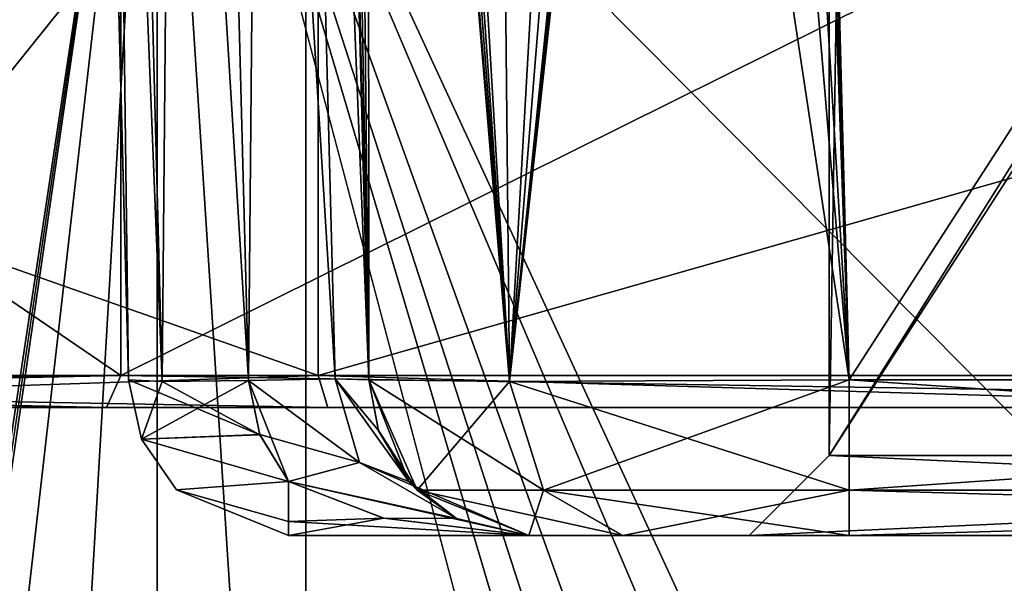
# Model space of a CAD drawing. Header units: millimetres. Extents: x -94 to 254, y 0 to 980.
# Tile 73 of 256: x -8.58 to -2.44, y 848.7 to 852.22. Entities that reach past the tile are written whole.
import ezdxf

# ---------------------------------------------------------------- set-up
doc = ezdxf.new("R2010")
doc.units = ezdxf.units.MM
doc.header["$LTSCALE"] = 65.185185
for name, color, linetype in [('191', 7, 'CONTINUOUS'), ('192', 7, 'CONTINUOUS'), ('5254', 7, 'CONTINUOUS'), ('5255', 7, 'CONTINUOUS'), ('5369', 7, 'CONTINUOUS'), ('5371', 7, 'CONTINUOUS'), ('5372', 7, 'CONTINUOUS'), ('5375', 7, 'CONTINUOUS'), ('5376', 7, 'CONTINUOUS'), ('5377', 7, 'CONTINUOUS'), ('5415', 7, 'CONTINUOUS'), ('5416', 7, 'CONTINUOUS'), ('5417', 7, 'CONTINUOUS'), ('5420', 7, 'CONTINUOUS'), ('5421', 7, 'CONTINUOUS'), ('5422', 7, 'CONTINUOUS'), ('5424', 7, 'CONTINUOUS'), ('5425', 7, 'CONTINUOUS'), ('5427', 7, 'CONTINUOUS'), ('5428', 7, 'CONTINUOUS'), ('5431', 7, 'CONTINUOUS'), ('5432', 7, 'CONTINUOUS'), ('5433', 7, 'CONTINUOUS'), ('5434', 7, 'CONTINUOUS'), ('5633', 7, 'CONTINUOUS'), ('5634', 7, 'CONTINUOUS'), ('5635', 7, 'CONTINUOUS'), ('5636', 7, 'CONTINUOUS'), ('5637', 7, 'CONTINUOUS'), ('5638', 7, 'CONTINUOUS'), ('5639', 7, 'CONTINUOUS'), ('5640', 7, 'CONTINUOUS'), ('5641', 7, 'CONTINUOUS'), ('5642', 7, 'CONTINUOUS'), ('5643', 7, 'CONTINUOUS'), ('5644', 7, 'CONTINUOUS'), ('5645', 7, 'CONTINUOUS'), ('5820', 7, 'CONTINUOUS'), ('5822', 7, 'CONTINUOUS'), ('5823', 7, 'CONTINUOUS'), ('5824', 7, 'CONTINUOUS'), ('5840', 7, 'CONTINUOUS'), ('5841', 7, 'CONTINUOUS'), ('5850', 7, 'CONTINUOUS')]:
    doc.layers.add(name, color=color, linetype=linetype)

msp = doc.modelspace()

# ---------------------------------------------------------------- linework, layer by layer
at = {"layer": '191', "color": 7, "linetype": 'CONTINUOUS', "true_color": 0xe0f2ff}
for points in [[(-14.694, 736, 20.2259), (-7.7258, 736, 23.7762), (-20.2258, 855.675, 14.6941), (-14.694, 736, 20.2259)], [(-7.7258, 736, 23.7762), (-7.7258, 855.675, 23.7763), (-20.2258, 855.675, 14.6941), (-7.7258, 736, 23.7762)], [(-7.7258, 736, 23.7762), (0, 736, 25), (-7.7258, 855.675, 23.7763), (-7.7258, 736, 23.7762)], [(-7.7258, 855.675, 23.7763), (0, 736, 25), (3.8754, 811.7472, 24.6978), (-7.7258, 855.675, 23.7763)], [(7.7258, 855.675, 23.7763), (-7.7258, 855.675, 23.7763), (7.044, 823.7562, 23.9871), (7.7258, 855.675, 23.7763)], [(7.044, 823.7562, 23.9871), (-7.7258, 855.675, 23.7763), (6.3125, 822.6618, 24.1899), (7.044, 823.7562, 23.9871)], [(6.3125, 822.6618, 24.1899), (-7.7258, 855.675, 23.7763), (4.9835, 820.3884, 24.4983), (6.3125, 822.6618, 24.1899)], [(4.9835, 820.3884, 24.4983), (-7.7258, 855.675, 23.7763), (4.2486, 818.6643, 24.6363), (4.9835, 820.3884, 24.4983)], [(4.2486, 818.6643, 24.6363), (-7.7258, 855.675, 23.7763), (3.8754, 816.5, 24.6978), (4.2486, 818.6643, 24.6363)], [(3.8754, 816.5, 24.6978), (-7.7258, 855.675, 23.7763), (3.8754, 811.7472, 24.6978), (3.8754, 816.5, 24.6978)]]:
    msp.add_3dface(points, dxfattribs=at)
at = {"layer": '192', "color": 7, "linetype": 'CONTINUOUS', "true_color": 0xe0f2ff}
for points in [[(-20.2258, 855.675, -14.6941), (-7.7258, 855.675, -23.7763), (-18.1381, 786.5, -17.2049), (-20.2258, 855.675, -14.6941)], [(-18.1381, 786.5, -17.2049), (-7.7258, 855.675, -23.7763), (-17.9945, 786.2372, -17.355), (-18.1381, 786.5, -17.2049)], [(-17.9945, 786.2372, -17.355), (-7.7258, 855.675, -23.7763), (-17.8536, 785.9742, -17.5), (-17.9945, 786.2372, -17.355)], [(-7.7258, 855.675, -23.7763), (-14.694, 736, -20.2259), (-17.8536, 767.0258, -17.5), (-7.7258, 855.675, -23.7763)], [(-17.8536, 785.9742, -17.5), (-7.7258, 855.675, -23.7763), (-17.8536, 767.0258, -17.5), (-17.8536, 785.9742, -17.5)], [(-7.7258, 736, -23.7762), (-14.694, 736, -20.2259), (-7.7258, 855.675, -23.7763), (-7.7258, 736, -23.7762)], [(-7.7258, 736, -23.7762), (-7.7258, 855.675, -23.7763), (7.7258, 855.675, -23.7763), (-7.7258, 736, -23.7762)], [(-7.7258, 736, -23.7762), (7.7258, 855.675, -23.7763), (3.8754, 816.5, -24.6978), (-7.7258, 736, -23.7762)]]:
    msp.add_3dface(points, dxfattribs=at)
at = {"layer": '5254', "color": 7, "linetype": 'CONTINUOUS', "true_color": 0xe0f2ff}
for points in [[(-17.7984, 840.5, 12.9312), (-17.7987, 854.1938, 12.9309), (-6.7986, 854.1938, 20.9232), (-17.7984, 840.5, 12.9312)], [(-6.798, 840.5, 20.9233), (-17.7984, 840.5, 12.9312), (-6.7986, 854.1938, 20.9232), (-6.798, 840.5, 20.9233)], [(-6.798, 840.5, 20.9233), (-6.7986, 854.1938, 20.9232), (6.7986, 854.1938, 20.9232), (-6.798, 840.5, 20.9233)], [(6.798, 840.5, 20.9233), (-6.798, 840.5, 20.9233), (6.7986, 854.1938, 20.9232), (6.798, 840.5, 20.9233)]]:
    msp.add_3dface(points, dxfattribs=at)
at = {"layer": '5255', "color": 7, "linetype": 'CONTINUOUS', "true_color": 0xe0f2ff}
for points in [[(-17.7984, 840.5, -12.9312), (-6.7986, 854.1938, -20.9232), (-17.7987, 854.1938, -12.9309), (-17.7984, 840.5, -12.9312)], [(-17.7984, 840.5, -12.9312), (-6.798, 840.5, -20.9233), (-6.7986, 854.1938, -20.9232), (-17.7984, 840.5, -12.9312)], [(-6.798, 840.5, -20.9233), (6.798, 840.5, -20.9233), (-6.7986, 854.1938, -20.9232), (-6.798, 840.5, -20.9233)], [(6.798, 840.5, -20.9233), (6.7986, 854.1938, -20.9232), (-6.7986, 854.1938, -20.9232), (6.798, 840.5, -20.9233)]]:
    msp.add_3dface(points, dxfattribs=at)
at = {"layer": '5369', "color": 7, "linetype": 'CONTINUOUS', "true_color": 0xe0f2ff}
for points in [[(-6.9058, 849, -2.5258), (-5.4058, 849, -2.5258), (-6.9058, 849, 2.5258), (-6.9058, 849, -2.5258)], [(-6.9058, 849, 2.5258), (-5.4058, 849, -2.5258), (-5.4058, 849, 2.5258), (-6.9058, 849, 2.5258)], [(-5.4058, 849, 2.5258), (-5.4058, 849, -2.5258), (-4.8189, 849, -5.9418), (-5.4058, 849, 2.5258)], [(-4.8189, 849, -5.9418), (-5.4058, 849, -2.5258), (-5.4058, 849, -4.5265), (-4.8189, 849, -5.9418)], [(-5.4058, 849, 4.5265), (-5.4058, 849, 2.5258), (-4.8189, 849, -5.9418), (-5.4058, 849, 4.5265)], [(-4.8218, 849, 5.9389), (-5.4058, 849, 4.5265), (-4.8189, 849, -5.9418), (-4.8218, 849, 5.9389)], [(-3.4065, 849, 6.5258), (-4.8218, 849, 5.9389), (-4.03, 849, 5.5), (-3.4065, 849, 6.5258)], [(-4.8218, 849, 5.9389), (-4.8189, 849, -5.9418), (-4.03, 849, -5.5), (-4.8218, 849, 5.9389)], [(-4.8218, 849, 5.9389), (-4.03, 849, -5.5), (-4.03, 849, 5.5), (-4.8218, 849, 5.9389)], [(-4.8189, 849, -5.9418), (-3.4065, 849, -6.5258), (-4.03, 849, -5.5), (-4.8189, 849, -5.9418)], [(7.27, 849, 5.5), (-3.4065, 849, 6.5258), (-4.03, 849, 5.5), (7.27, 849, 5.5)], [(-3.4065, 849, -6.5258), (6.62, 849, -6.5258), (-4.03, 849, -5.5), (-3.4065, 849, -6.5258)], [(-4.03, 849, -5.5), (6.62, 849, -6.5258), (7.27, 849, -5.5), (-4.03, 849, -5.5)], [(6.62, 849, 6.5258), (-3.4065, 849, 6.5258), (7.27, 849, 5.5), (6.62, 849, 6.5258)]]:
    msp.add_3dface(points, dxfattribs=at)
at = {"layer": '5371', "color": 7, "linetype": 'CONTINUOUS', "true_color": 0xe0f2ff}
for points in [[(-3.8112, 865.4265, -7.9301), (-3.6909, 865.5131, -7.9324), (6.62, 849.9738, -7.5255), (-3.8112, 865.4265, -7.9301)], [(6.62, 849.9738, -7.5255), (-3.6909, 865.5131, -7.9324), (6.62, 865.5131, -7.9324), (6.62, 849.9738, -7.5255)], [(-3.4065, 849.9738, -7.5255), (-3.8112, 865.4265, -7.9301), (6.62, 849.9738, -7.5255), (-3.4065, 849.9738, -7.5255)]]:
    msp.add_3dface(points, dxfattribs=at)
at = {"layer": '5372', "color": 7, "linetype": 'CONTINUOUS', "true_color": 0xe0f2ff}
for points in [[(-3.4065, 849.9738, 7.5255), (6.62, 865.5131, 7.9324), (-3.8112, 865.4265, 7.9301), (-3.4065, 849.9738, 7.5255)], [(6.62, 849.9738, 7.5255), (6.62, 865.5131, 7.9324), (-3.4065, 849.9738, 7.5255), (6.62, 849.9738, 7.5255)]]:
    msp.add_3dface(points, dxfattribs=at)
at = {"layer": '5375', "color": 7, "linetype": 'CONTINUOUS', "true_color": 0xe0f2ff}
for points in [[(-6.8073, 865.3183, -4.8636), (-6.8073, 865.3183, -4.9283), (-6.4055, 849.9738, -4.5265), (-6.8073, 865.3183, -4.8636)], [(-6.6064, 857.6461, -4.6627), (-6.8073, 865.3183, -4.8636), (-6.4055, 849.9738, -4.5265), (-6.6064, 857.6461, -4.6627)], [(-6.4055, 849.9738, -4.4618), (-6.6064, 857.6461, -4.6627), (-6.4055, 849.9738, -4.4942), (-6.4055, 849.9738, -4.4618)], [(-6.4055, 849.9738, -4.4942), (-6.6064, 857.6461, -4.6627), (-6.4055, 849.9738, -4.5265), (-6.4055, 849.9738, -4.4942)]]:
    msp.add_3dface(points, dxfattribs=at)
at = {"layer": '5376', "color": 7, "linetype": 'CONTINUOUS', "true_color": 0xe0f2ff}
for points in [[(-8.3073, 865.3183, -2.9277), (-7.9055, 849.9738, -2.5258), (-8.2296, 862.3505, -2.2213), (-8.3073, 865.3183, -2.9277)], [(-7.9055, 849.9738, 2.5258), (-8.3073, 865.3183, 2.9277), (-8.1624, 859.7839, 2.2213), (-7.9055, 849.9738, 2.5258)], [(-8.2296, 862.3505, -2.2213), (-7.9055, 849.9738, -2.5258), (-8.1624, 859.7839, -2.2213), (-8.2296, 862.3505, -2.2213)], [(-7.9055, 849.9738, -2.5258), (-7.9055, 849.9738, 2.5258), (-8.1624, 859.7839, 2.2213), (-7.9055, 849.9738, -2.5258)], [(-8.1624, 859.7839, -2.2213), (-7.9055, 849.9738, -2.5258), (-8.1378, 858.8449, -1.2823), (-8.1624, 859.7839, -2.2213)], [(-8.1378, 858.8449, 1.2823), (-7.9055, 849.9738, -2.5258), (-8.1624, 859.7839, 2.2213), (-8.1378, 858.8449, 1.2823)], [(-8.1378, 858.8449, -1.2823), (-7.9055, 849.9738, -2.5258), (-8.1288, 858.5012), (-8.1378, 858.8449, -1.2823)], [(-8.1288, 858.5012), (-7.9055, 849.9738, -2.5258), (-8.1378, 858.8449, 1.2823), (-8.1288, 858.5012)]]:
    msp.add_3dface(points, dxfattribs=at)
at = {"layer": '5377', "color": 7, "linetype": 'CONTINUOUS', "true_color": 0xe0f2ff}
for points in [[(-6.8073, 865.3183, 4.9283), (-6.8073, 865.3183, 4.8636), (-6.4055, 849.9738, 4.4618), (-6.8073, 865.3183, 4.9283)], [(-6.4055, 849.9738, 4.5265), (-6.8073, 865.3183, 4.9283), (-6.4055, 849.9738, 4.4942), (-6.4055, 849.9738, 4.5265)], [(-6.4055, 849.9738, 4.4942), (-6.8073, 865.3183, 4.9283), (-6.4055, 849.9738, 4.4618), (-6.4055, 849.9738, 4.4942)]]:
    msp.add_3dface(points, dxfattribs=at)
at = {"layer": '5415', "color": 7, "linetype": 'CONTINUOUS', "true_color": 0xe0f2ff}
for points in [[(-3.53, 865.5, 5), (-3.2795, 865.5, 5), (6.77, 849.5, 5), (-3.53, 865.5, 5)], [(-3.53, 849.5, 5), (-3.53, 865.5, 5), (6.77, 849.5, 5), (-3.53, 849.5, 5)], [(-3.2795, 865.5, 5), (6.5195, 865.5, 5), (6.77, 849.5, 5), (-3.2795, 865.5, 5)]]:
    msp.add_3dface(points, dxfattribs=at)
at = {"layer": '5416', "color": 7, "linetype": 'CONTINUOUS', "true_color": 0xe0f2ff}
for points in [[(-3.53, 865.5, 5), (-3.53, 849.5, 5), (-3.53, 865.5, 4.7495), (-3.53, 865.5, 5)], [(-3.53, 865.5, 4.7495), (-3.53, 849.5, 5), (-3.53, 862.0498, 1.8187), (-3.53, 865.5, 4.7495)], [(-3.53, 849.5, -5), (-3.53, 865.5, -5), (-3.53, 859.9502, -1.8187), (-3.53, 849.5, -5)], [(-3.53, 862.0498, 1.8187), (-3.53, 849.5, 5), (-3.53, 859.9502, 1.8187), (-3.53, 862.0498, 1.8187)], [(-3.53, 849.5, 5), (-3.53, 849.5, -5), (-3.53, 859.9502, -1.8187), (-3.53, 849.5, 5)], [(-3.53, 859.9502, 1.8187), (-3.53, 849.5, 5), (-3.53, 858.9), (-3.53, 859.9502, 1.8187)], [(-3.53, 858.9), (-3.53, 849.5, 5), (-3.53, 859.9502, -1.8187), (-3.53, 858.9)]]:
    msp.add_3dface(points, dxfattribs=at)
at = {"layer": '5417', "color": 7, "linetype": 'CONTINUOUS', "true_color": 0xe0f2ff}
for points in [[(-3.53, 865.5, -5), (-3.53, 849.5, -5), (-3.2795, 865.5, -5), (-3.53, 865.5, -5)], [(-3.2795, 865.5, -5), (-3.53, 849.5, -5), (6.5195, 865.5, -5), (-3.2795, 865.5, -5)], [(6.5195, 865.5, -5), (-3.53, 849.5, -5), (6.77, 865.5, -5), (6.5195, 865.5, -5)], [(6.77, 865.5, -5), (-3.53, 849.5, -5), (6.77, 849.5, -5), (6.77, 865.5, -5)]]:
    msp.add_3dface(points, dxfattribs=at)
at = {"layer": '5420', "color": 7, "linetype": 'CONTINUOUS', "true_color": 0xe0f2ff}
for points in [[(7.27, 849, 5.5), (-4.03, 849, 5.5), (6.77, 849.5, 5), (7.27, 849, 5.5)], [(-4.03, 849, 5.5), (-3.53, 849.5, 5), (6.77, 849.5, 5), (-4.03, 849, 5.5)]]:
    msp.add_3dface(points, dxfattribs=at)
at = {"layer": '5421', "color": 7, "linetype": 'CONTINUOUS', "true_color": 0xe0f2ff}
for points in [[(-4.03, 849, 5.5), (-4.03, 849, -5.5), (-3.53, 849.5, 5), (-4.03, 849, 5.5)], [(-3.53, 849.5, 5), (-4.03, 849, -5.5), (-3.53, 849.5, -5), (-3.53, 849.5, 5)]]:
    msp.add_3dface(points, dxfattribs=at)
at = {"layer": '5422', "color": 7, "linetype": 'CONTINUOUS', "true_color": 0xe0f2ff}
for points in [[(-4.03, 849, -5.5), (7.27, 849, -5.5), (-3.53, 849.5, -5), (-4.03, 849, -5.5)], [(-3.53, 849.5, -5), (7.27, 849, -5.5), (6.77, 849.5, -5), (-3.53, 849.5, -5)]]:
    msp.add_3dface(points, dxfattribs=at)
at = {"layer": '5424', "color": 7, "linetype": 'CONTINUOUS', "true_color": 0xe0f2ff}
for points in [[(-3.8112, 865.4265, -7.9301), (-3.4065, 849.9738, -7.5255), (-5.5263, 849.963, -6.6476), (-3.8112, 865.4265, -7.9301)], [(-3.8112, 865.4265, -7.9301), (-5.5263, 849.963, -6.6476), (-3.8808, 865.3674, -7.9278), (-3.8112, 865.4265, -7.9301)], [(-6.4055, 849.9738, -4.5265), (-6.8073, 865.3183, -4.9283), (-6.7757, 865.3208, -5.3629), (-6.4055, 849.9738, -4.5265)], [(-6.6822, 865.3228, -5.7864), (-6.4055, 849.9738, -4.5265), (-6.7757, 865.3208, -5.3629), (-6.6822, 865.3228, -5.7864)], [(-6.5642, 865.09, -6.0914), (-6.4055, 849.9738, -4.5265), (-6.6822, 865.3228, -5.7864), (-6.5642, 865.09, -6.0914)], [(-3.8808, 865.3674, -7.9278), (-5.5263, 849.963, -6.6476), (-3.9507, 865.3066, -7.9236), (-3.8808, 865.3674, -7.9278)], [(-3.9507, 865.3066, -7.9236), (-5.5263, 849.963, -6.6476), (-4.3101, 865.0873, -7.878), (-3.9507, 865.3066, -7.9236)], [(-6.4126, 865.0178, -6.394), (-6.4055, 849.9738, -4.5265), (-6.5642, 865.09, -6.0914), (-6.4126, 865.0178, -6.394)], [(-4.3101, 865.0873, -7.878), (-5.5263, 849.963, -6.6476), (-4.6737, 865.0163, -7.7895), (-4.3101, 865.0873, -7.878)], [(-5.5263, 849.963, -6.6476), (-6.4126, 865.0178, -6.394), (-5.6778, 865.0184, -7.2594), (-5.5263, 849.963, -6.6476)], [(-6.4055, 849.9738, -4.5265), (-6.4126, 865.0178, -6.394), (-5.5263, 849.963, -6.6476), (-6.4055, 849.9738, -4.5265)], [(-4.6737, 865.0163, -7.7895), (-5.5263, 849.963, -6.6476), (-5.6778, 865.0184, -7.2594), (-4.6737, 865.0163, -7.7895)]]:
    msp.add_3dface(points, dxfattribs=at)
at = {"layer": '5425', "color": 7, "linetype": 'CONTINUOUS', "true_color": 0xe0f2ff}
for points in [[(-3.4065, 849.9738, 7.5255), (-3.8112, 865.4265, 7.9301), (-3.8808, 865.3674, 7.9278), (-3.4065, 849.9738, 7.5255)], [(-6.7757, 865.3208, 5.3629), (-6.8073, 865.3183, 4.9283), (-5.5276, 849.963, 6.6463), (-6.7757, 865.3208, 5.3629)], [(-6.8073, 865.3183, 4.9283), (-6.4055, 849.9738, 4.5265), (-5.5276, 849.963, 6.6463), (-6.8073, 865.3183, 4.9283)], [(-6.6822, 865.3228, 5.7864), (-6.7757, 865.3208, 5.3629), (-5.5276, 849.963, 6.6463), (-6.6822, 865.3228, 5.7864)], [(-6.5642, 865.09, 6.0914), (-6.6822, 865.3228, 5.7864), (-5.5276, 849.963, 6.6463), (-6.5642, 865.09, 6.0914)], [(-3.9507, 865.3066, 7.9236), (-3.4065, 849.9738, 7.5255), (-3.8808, 865.3674, 7.9278), (-3.9507, 865.3066, 7.9236)], [(-4.3101, 865.0872, 7.878), (-3.4065, 849.9738, 7.5255), (-3.9507, 865.3066, 7.9236), (-4.3101, 865.0872, 7.878)], [(-6.4126, 865.0178, 6.394), (-6.5642, 865.09, 6.0914), (-5.5276, 849.963, 6.6463), (-6.4126, 865.0178, 6.394)], [(-4.6737, 865.0163, 7.7895), (-3.4065, 849.9738, 7.5255), (-4.3101, 865.0872, 7.878), (-4.6737, 865.0163, 7.7895)], [(-5.6778, 865.0184, 7.2594), (-6.4126, 865.0178, 6.394), (-5.5276, 849.963, 6.6463), (-5.6778, 865.0184, 7.2594)], [(-5.6778, 865.0184, 7.2594), (-3.4065, 849.9738, 7.5255), (-4.6737, 865.0163, 7.7895), (-5.6778, 865.0184, 7.2594)], [(-3.4065, 849.9738, 7.5255), (-5.6778, 865.0184, 7.2594), (-5.5276, 849.963, 6.6463), (-3.4065, 849.9738, 7.5255)]]:
    msp.add_3dface(points, dxfattribs=at)
at = {"layer": '5427', "color": 7, "linetype": 'CONTINUOUS', "true_color": 0xe0f2ff}
for points in [[(-3.4065, 849.9738, -7.5255), (6.62, 849.9738, -7.5255), (6.62, 849.2837, -7.2236), (-3.4065, 849.9738, -7.5255)], [(-3.4065, 849.9738, -7.5255), (6.62, 849.2837, -7.2236), (-3.4065, 849.2837, -7.2236), (-3.4065, 849.9738, -7.5255)], [(6.62, 849, -6.5258), (-3.4065, 849, -6.5258), (-3.4065, 849.2837, -7.2236), (6.62, 849, -6.5258)], [(6.62, 849.2837, -7.2236), (6.62, 849, -6.5258), (-3.4065, 849.2837, -7.2236), (6.62, 849.2837, -7.2236)]]:
    msp.add_3dface(points, dxfattribs=at)
at = {"layer": '5428', "color": 7, "linetype": 'CONTINUOUS', "true_color": 0xe0f2ff}
for points in [[(6.62, 849.9738, 7.5255), (-3.4065, 849.9738, 7.5255), (-3.4065, 849.2837, 7.2236), (6.62, 849.9738, 7.5255)], [(6.62, 849.9738, 7.5255), (-3.4065, 849.2837, 7.2236), (6.62, 849.2837, 7.2236), (6.62, 849.9738, 7.5255)], [(-3.4065, 849, 6.5258), (6.62, 849, 6.5258), (6.62, 849.2837, 7.2236), (-3.4065, 849, 6.5258)], [(-3.4065, 849.2837, 7.2236), (-3.4065, 849, 6.5258), (6.62, 849.2837, 7.2236), (-3.4065, 849.2837, 7.2236)]]:
    msp.add_3dface(points, dxfattribs=at)
at = {"layer": '5431', "color": 7, "linetype": 'CONTINUOUS', "true_color": 0xe0f2ff}
for points in [[(-6.4055, 849.9738, -4.5265), (-5.5263, 849.963, -6.6476), (-6.1036, 849.2837, -4.5265), (-6.4055, 849.9738, -4.5265)], [(-5.5263, 849.963, -6.6476), (-5.3141, 849.2837, -6.4334), (-6.1036, 849.2837, -4.5265), (-5.5263, 849.963, -6.6476)], [(-5.5263, 849.963, -6.6476), (-3.4065, 849.9738, -7.5255), (-5.3141, 849.2837, -6.4334), (-5.5263, 849.963, -6.6476)], [(-3.4065, 849.9738, -7.5255), (-3.4065, 849.2837, -7.2236), (-5.3141, 849.2837, -6.4334), (-3.4065, 849.9738, -7.5255)], [(-5.3141, 849.2837, -6.4334), (-5.4058, 849, -4.5265), (-6.1036, 849.2837, -4.5265), (-5.3141, 849.2837, -6.4334)], [(-4.8189, 849, -5.9418), (-5.4058, 849, -4.5265), (-5.3141, 849.2837, -6.4334), (-4.8189, 849, -5.9418)], [(-3.4065, 849.2837, -7.2236), (-4.8189, 849, -5.9418), (-5.3141, 849.2837, -6.4334), (-3.4065, 849.2837, -7.2236)], [(-3.4065, 849, -6.5258), (-4.8189, 849, -5.9418), (-3.4065, 849.2837, -7.2236), (-3.4065, 849, -6.5258)]]:
    msp.add_3dface(points, dxfattribs=at)
at = {"layer": '5432', "color": 7, "linetype": 'CONTINUOUS', "true_color": 0xe0f2ff}
for points in [[(-6.4055, 849.9738, -4.4618), (-6.4055, 849.9738, -4.4942), (-6.1036, 849.2837, -4.5265), (-6.4055, 849.9738, -4.4618)], [(-6.4055, 849.9738, -4.4618), (-6.1036, 849.2837, -4.5265), (-6.3443, 849.6546, -4.3645), (-6.4055, 849.9738, -4.4618)], [(-6.4055, 849.9738, -4.4942), (-6.4055, 849.9738, -4.5265), (-6.1036, 849.2837, -4.5265), (-6.4055, 849.9738, -4.4942)], [(-6.3443, 849.6546, -4.3645), (-6.1036, 849.2837, -4.5265), (-6.1558, 849.3386, -4.0258), (-6.3443, 849.6546, -4.3645)], [(-6.1558, 849.3386, -4.0258), (-6.1036, 849.2837, -4.5265), (-5.8569, 849.1075, -3.428), (-6.1558, 849.3386, -4.0258)], [(-6.1036, 849.2837, -4.5265), (-5.4058, 849, -4.5265), (-5.8569, 849.1075, -3.428), (-6.1036, 849.2837, -4.5265)], [(-5.4058, 849, -4.5265), (-5.4058, 849, -2.5258), (-5.8569, 849.1075, -3.428), (-5.4058, 849, -4.5265)]]:
    msp.add_3dface(points, dxfattribs=at)
at = {"layer": '5433', "color": 7, "linetype": 'CONTINUOUS', "true_color": 0xe0f2ff}
for points in [[(-6.4055, 849.9738, 4.5265), (-6.4055, 849.9738, 4.4942), (-6.3448, 849.6561, 4.3654), (-6.4055, 849.9738, 4.5265)], [(-6.4055, 849.9738, 4.5265), (-6.3448, 849.6561, 4.3654), (-6.1036, 849.2837, 4.5265), (-6.4055, 849.9738, 4.5265)], [(-6.4055, 849.9738, 4.4942), (-6.4055, 849.9738, 4.4618), (-6.3448, 849.6561, 4.3654), (-6.4055, 849.9738, 4.4942)], [(-6.3448, 849.6561, 4.3654), (-6.1558, 849.3386, 4.0258), (-6.1036, 849.2837, 4.5265), (-6.3448, 849.6561, 4.3654)], [(-6.1036, 849.2837, 4.5265), (-6.1558, 849.3386, 4.0258), (-5.8572, 849.1077, 3.4287), (-6.1036, 849.2837, 4.5265)], [(-5.4058, 849, 2.5258), (-5.4058, 849, 4.5265), (-6.1036, 849.2837, 4.5265), (-5.4058, 849, 2.5258)], [(-5.4058, 849, 2.5258), (-6.1036, 849.2837, 4.5265), (-5.8572, 849.1077, 3.4287), (-5.4058, 849, 2.5258)]]:
    msp.add_3dface(points, dxfattribs=at)
at = {"layer": '5434', "color": 7, "linetype": 'CONTINUOUS', "true_color": 0xe0f2ff}
for points in [[(-5.5276, 849.963, 6.6463), (-6.4055, 849.9738, 4.5265), (-5.3134, 849.2837, 6.4341), (-5.5276, 849.963, 6.6463)], [(-6.4055, 849.9738, 4.5265), (-6.1036, 849.2837, 4.5265), (-5.3134, 849.2837, 6.4341), (-6.4055, 849.9738, 4.5265)], [(-3.4065, 849.9738, 7.5255), (-5.5276, 849.963, 6.6463), (-3.4065, 849.2837, 7.2236), (-3.4065, 849.9738, 7.5255)], [(-3.4065, 849.2837, 7.2236), (-5.5276, 849.963, 6.6463), (-5.3134, 849.2837, 6.4341), (-3.4065, 849.2837, 7.2236)], [(-5.4058, 849, 4.5265), (-4.8218, 849, 5.9389), (-6.1036, 849.2837, 4.5265), (-5.4058, 849, 4.5265)], [(-6.1036, 849.2837, 4.5265), (-4.8218, 849, 5.9389), (-5.3134, 849.2837, 6.4341), (-6.1036, 849.2837, 4.5265)], [(-4.8218, 849, 5.9389), (-3.4065, 849, 6.5258), (-5.3134, 849.2837, 6.4341), (-4.8218, 849, 5.9389)], [(-3.4065, 849, 6.5258), (-3.4065, 849.2837, 7.2236), (-5.3134, 849.2837, 6.4341), (-3.4065, 849, 6.5258)]]:
    msp.add_3dface(points, dxfattribs=at)
at = {"layer": '5633', "color": 7, "linetype": 'CONTINUOUS', "true_color": 0xe0f2ff}
for points in [[(-6.3121, 849.1086, 2.979), (-6.9058, 849.3386, 3.2758), (-6.9058, 849.0886, 2.9374), (-6.3121, 849.1086, 2.979)], [(-6.9058, 849, 2.5258), (-5.4058, 849, 2.5258), (-6.3121, 849.1086, 2.979), (-6.9058, 849, 2.5258)], [(-6.9058, 849, 2.5258), (-6.3121, 849.1086, 2.979), (-6.9058, 849.0886, 2.9374), (-6.9058, 849, 2.5258)]]:
    msp.add_3dface(points, dxfattribs=at)
at = {"layer": '5634', "color": 7, "linetype": 'CONTINUOUS', "true_color": 0xe0f2ff}
for points in [[(-8.3073, 865.3183, 2.9277), (-7.6958, 849.9633, 3.1379), (-8.0979, 865.3257, 3.5404), (-8.3073, 865.3183, 2.9277)], [(-8.3073, 865.3183, 2.9277), (-7.9055, 849.9738, 2.5258), (-7.6958, 849.9633, 3.1379), (-8.3073, 865.3183, 2.9277)], [(-7.1554, 849.9681, 3.4937), (-7.5574, 865.3223, 3.8958), (-8.0979, 865.3257, 3.5404), (-7.1554, 849.9681, 3.4937)], [(-7.6958, 849.9633, 3.1379), (-7.1554, 849.9681, 3.4937), (-8.0979, 865.3257, 3.5404), (-7.6958, 849.9633, 3.1379)]]:
    msp.add_3dface(points, dxfattribs=at)
at = {"layer": '5635', "color": 7, "linetype": 'CONTINUOUS', "true_color": 0xe0f2ff}
for points in [[(-7.9055, 849.9738, -2.5258), (-8.3073, 865.3183, -2.9277), (-8.0981, 865.3257, -3.5401), (-7.9055, 849.9738, -2.5258)], [(-7.9055, 849.9738, -2.5258), (-8.0981, 865.3257, -3.5401), (-7.6958, 849.9633, -3.1379), (-7.9055, 849.9738, -2.5258)], [(-8.0981, 865.3257, -3.5401), (-7.5574, 865.3223, -3.8958), (-7.6958, 849.9633, -3.1379), (-8.0981, 865.3257, -3.5401)], [(-7.5574, 865.3223, -3.8958), (-7.1554, 849.9681, -3.4937), (-7.6958, 849.9633, -3.1379), (-7.5574, 865.3223, -3.8958)]]:
    msp.add_3dface(points, dxfattribs=at)
at = {"layer": '5636', "color": 7, "linetype": 'CONTINUOUS', "true_color": 0xe0f2ff}
for points in [[(-6.9058, 849.3386, -3.2758), (-6.3123, 849.1086, -2.9791), (-6.9058, 849.0886, -2.9374), (-6.9058, 849.3386, -3.2758)], [(-6.3123, 849.1086, -2.9791), (-5.4058, 849, -2.5258), (-6.9058, 849.0886, -2.9374), (-6.3123, 849.1086, -2.9791)], [(-5.4058, 849, -2.5258), (-6.9058, 849, -2.5258), (-6.9058, 849.0886, -2.9374), (-5.4058, 849, -2.5258)]]:
    msp.add_3dface(points, dxfattribs=at)
at = {"layer": '5637', "color": 7, "linetype": 'CONTINUOUS', "true_color": 0xe0f2ff}
for points in [[(-7.9055, 849.9738, 2.5258), (-7.9055, 849.9738, -2.5258), (-7.8233, 849.6022, -2.5258), (-7.9055, 849.9738, 2.5258)], [(-7.9055, 849.9738, 2.5258), (-7.8233, 849.6022, -2.5258), (-7.8233, 849.6022, 2.5258), (-7.9055, 849.9738, 2.5258)], [(-7.8233, 849.6022, -2.5258), (-7.6051, 849.2852, -2.5258), (-7.8233, 849.6022, 2.5258), (-7.8233, 849.6022, -2.5258)], [(-7.8233, 849.6022, 2.5258), (-7.6051, 849.2852, -2.5258), (-7.6051, 849.2852, 2.5258), (-7.8233, 849.6022, 2.5258)], [(-6.9058, 849, -2.5258), (-6.9058, 849, 2.5258), (-7.6051, 849.2852, 2.5258), (-6.9058, 849, -2.5258)], [(-7.6051, 849.2852, -2.5258), (-6.9058, 849, -2.5258), (-7.6051, 849.2852, 2.5258), (-7.6051, 849.2852, -2.5258)]]:
    msp.add_3dface(points, dxfattribs=at)
at = {"layer": '5638', "color": 7, "linetype": 'CONTINUOUS', "true_color": 0xe0f2ff}
for points in [[(-7.9055, 849.9738, -2.5258), (-7.6958, 849.9633, -3.1379), (-7.0851, 849.6305, -3.4376), (-7.9055, 849.9738, -2.5258)], [(-7.8233, 849.6022, -2.5258), (-7.9055, 849.9738, -2.5258), (-7.0851, 849.6305, -3.4376), (-7.8233, 849.6022, -2.5258)], [(-7.6958, 849.9633, -3.1379), (-7.1554, 849.9681, -3.4937), (-7.0851, 849.6305, -3.4376), (-7.6958, 849.9633, -3.1379)], [(-6.9058, 849.3386, -3.2758), (-7.8233, 849.6022, -2.5258), (-7.0851, 849.6305, -3.4376), (-6.9058, 849.3386, -3.2758)], [(-6.9058, 849.3386, -3.2758), (-7.6051, 849.2852, -2.5258), (-7.8233, 849.6022, -2.5258), (-6.9058, 849.3386, -3.2758)], [(-6.9058, 849.3386, -3.2758), (-6.9058, 849.0886, -2.9374), (-7.6051, 849.2852, -2.5258), (-6.9058, 849.3386, -3.2758)], [(-6.9058, 849.0886, -2.9374), (-6.9058, 849, -2.5258), (-7.6051, 849.2852, -2.5258), (-6.9058, 849.0886, -2.9374)]]:
    msp.add_3dface(points, dxfattribs=at)
at = {"layer": '5639', "color": 7, "linetype": 'CONTINUOUS', "true_color": 0xe0f2ff}
for points in [[(-7.6958, 849.9633, 3.1379), (-7.9055, 849.9738, 2.5258), (-7.8233, 849.6022, 2.5258), (-7.6958, 849.9633, 3.1379)], [(-7.1554, 849.9681, 3.4937), (-7.6958, 849.9633, 3.1379), (-7.8233, 849.6022, 2.5258), (-7.1554, 849.9681, 3.4937)], [(-7.1554, 849.9681, 3.4937), (-7.8233, 849.6022, 2.5258), (-7.0854, 849.6314, 3.4379), (-7.1554, 849.9681, 3.4937)], [(-7.8233, 849.6022, 2.5258), (-6.9058, 849.3386, 3.2758), (-7.0854, 849.6314, 3.4379), (-7.8233, 849.6022, 2.5258)], [(-6.9058, 849.3386, 3.2758), (-7.8233, 849.6022, 2.5258), (-7.6051, 849.2852, 2.5258), (-6.9058, 849.3386, 3.2758)], [(-6.9058, 849.0886, 2.9374), (-6.9058, 849.3386, 3.2758), (-7.6051, 849.2852, 2.5258), (-6.9058, 849.0886, 2.9374)], [(-6.9058, 849, 2.5258), (-6.9058, 849.0886, 2.9374), (-7.6051, 849.2852, 2.5258), (-6.9058, 849, 2.5258)]]:
    msp.add_3dface(points, dxfattribs=at)
at = {"layer": '5640', "color": 7, "linetype": 'CONTINUOUS', "true_color": 0xe0f2ff}
for points in [[(-5.4058, 849, -2.5258), (-6.9058, 849.3386, -3.2758), (-6.4635, 849.4573, -3.5835), (-5.4058, 849, -2.5258)], [(-5.8569, 849.1075, -3.428), (-5.4058, 849, -2.5258), (-6.4635, 849.4573, -3.5835), (-5.8569, 849.1075, -3.428)], [(-6.1558, 849.3386, -4.0258), (-5.8569, 849.1075, -3.428), (-6.4635, 849.4573, -3.5835), (-6.1558, 849.3386, -4.0258)], [(-5.4058, 849, -2.5258), (-6.3123, 849.1086, -2.9791), (-6.9058, 849.3386, -3.2758), (-5.4058, 849, -2.5258)]]:
    msp.add_3dface(points, dxfattribs=at)
at = {"layer": '5641', "color": 7, "linetype": 'CONTINUOUS', "true_color": 0xe0f2ff}
for points in [[(-6.9058, 849.3386, 3.2758), (-5.8572, 849.1077, 3.4287), (-6.4635, 849.4573, 3.5835), (-6.9058, 849.3386, 3.2758)], [(-5.8572, 849.1077, 3.4287), (-6.1558, 849.3386, 4.0258), (-6.4635, 849.4573, 3.5835), (-5.8572, 849.1077, 3.4287)], [(-5.8572, 849.1077, 3.4287), (-6.9058, 849.3386, 3.2758), (-6.3121, 849.1086, 2.979), (-5.8572, 849.1077, 3.4287)], [(-5.4058, 849, 2.5258), (-5.8572, 849.1077, 3.4287), (-6.3121, 849.1086, 2.979), (-5.4058, 849, 2.5258)]]:
    msp.add_3dface(points, dxfattribs=at)
at = {"layer": '5642', "color": 7, "linetype": 'CONTINUOUS', "true_color": 0xe0f2ff}
for points in [[(-7.1554, 849.9681, -3.4937), (-7.5574, 865.3223, -3.8958), (-7.0168, 865.3257, -4.2517), (-7.1554, 849.9681, -3.4937)], [(-6.615, 849.9787, -3.8497), (-7.1554, 849.9681, -3.4937), (-7.0168, 865.3257, -4.2517), (-6.615, 849.9787, -3.8497)], [(-6.4055, 849.9738, -4.4618), (-7.0168, 865.3257, -4.2517), (-6.6064, 857.6461, -4.6627), (-6.4055, 849.9738, -4.4618)], [(-6.4055, 849.9738, -4.4618), (-6.615, 849.9787, -3.8497), (-7.0168, 865.3257, -4.2517), (-6.4055, 849.9738, -4.4618)]]:
    msp.add_3dface(points, dxfattribs=at)
at = {"layer": '5643', "color": 7, "linetype": 'CONTINUOUS', "true_color": 0xe0f2ff}
for points in [[(-6.4635, 849.4573, -3.5835), (-7.1554, 849.9681, -3.4937), (-6.615, 849.9787, -3.8497), (-6.4635, 849.4573, -3.5835)], [(-7.1554, 849.9681, -3.4937), (-6.9058, 849.3386, -3.2758), (-7.0851, 849.6305, -3.4376), (-7.1554, 849.9681, -3.4937)], [(-6.9058, 849.3386, -3.2758), (-7.1554, 849.9681, -3.4937), (-6.4635, 849.4573, -3.5835), (-6.9058, 849.3386, -3.2758)], [(-6.4055, 849.9738, -4.4618), (-6.1558, 849.3386, -4.0258), (-6.615, 849.9787, -3.8497), (-6.4055, 849.9738, -4.4618)], [(-6.1558, 849.3386, -4.0258), (-6.4635, 849.4573, -3.5835), (-6.615, 849.9787, -3.8497), (-6.1558, 849.3386, -4.0258)], [(-6.4055, 849.9738, -4.4618), (-6.3443, 849.6546, -4.3645), (-6.1558, 849.3386, -4.0258), (-6.4055, 849.9738, -4.4618)]]:
    msp.add_3dface(points, dxfattribs=at)
at = {"layer": '5644', "color": 7, "linetype": 'CONTINUOUS', "true_color": 0xe0f2ff}
for points in [[(-7.0171, 865.3257, 4.2513), (-7.5574, 865.3223, 3.8958), (-6.615, 849.9787, 3.8497), (-7.0171, 865.3257, 4.2513)], [(-7.5574, 865.3223, 3.8958), (-7.1554, 849.9681, 3.4937), (-6.615, 849.9787, 3.8497), (-7.5574, 865.3223, 3.8958)], [(-6.4055, 849.9738, 4.4618), (-6.8073, 865.3183, 4.8636), (-7.0171, 865.3257, 4.2513), (-6.4055, 849.9738, 4.4618)], [(-6.4055, 849.9738, 4.4618), (-7.0171, 865.3257, 4.2513), (-6.615, 849.9787, 3.8497), (-6.4055, 849.9738, 4.4618)]]:
    msp.add_3dface(points, dxfattribs=at)
at = {"layer": '5645', "color": 7, "linetype": 'CONTINUOUS', "true_color": 0xe0f2ff}
for points in [[(-7.1554, 849.9681, 3.4937), (-6.4635, 849.4573, 3.5835), (-6.615, 849.9787, 3.8497), (-7.1554, 849.9681, 3.4937)], [(-7.1554, 849.9681, 3.4937), (-7.0854, 849.6314, 3.4379), (-6.4635, 849.4573, 3.5835), (-7.1554, 849.9681, 3.4937)], [(-6.3448, 849.6561, 4.3654), (-6.4055, 849.9738, 4.4618), (-6.615, 849.9787, 3.8497), (-6.3448, 849.6561, 4.3654)], [(-6.1558, 849.3386, 4.0258), (-6.3448, 849.6561, 4.3654), (-6.615, 849.9787, 3.8497), (-6.1558, 849.3386, 4.0258)], [(-6.4635, 849.4573, 3.5835), (-6.1558, 849.3386, 4.0258), (-6.615, 849.9787, 3.8497), (-6.4635, 849.4573, 3.5835)], [(-7.0854, 849.6314, 3.4379), (-6.9058, 849.3386, 3.2758), (-6.4635, 849.4573, 3.5835), (-7.0854, 849.6314, 3.4379)]]:
    msp.add_3dface(points, dxfattribs=at)
at = {"layer": '5820', "color": 7, "linetype": 'CONTINUOUS', "true_color": 0xe6e6e6}
for points in [[(-7.9524, 850, 17.5306), (-17.0802, 850, 8.8785), (-7.9524, 856.2237, 17.5306), (-7.9524, 850, 17.5306)], [(-7.9524, 856.2237, 17.5306), (-17.0802, 850, 8.8785), (-17.0802, 856.2237, 8.8785), (-7.9524, 856.2237, 17.5306)], [(-17.0802, 850, -8.8785), (-7.9524, 850, -17.5306), (-17.0802, 856.2237, -8.8785), (-17.0802, 850, -8.8785)], [(-17.0802, 856.2237, -8.8785), (-7.9524, 850, -17.5306), (-7.9524, 856.2237, -17.5306), (-17.0802, 856.2237, -8.8785)], [(4.5699, 850, 18.6997), (-7.9524, 850, 17.5306), (4.5699, 856.2237, 18.6997), (4.5699, 850, 18.6997)], [(4.5699, 856.2237, 18.6997), (-7.9524, 850, 17.5306), (-7.9524, 856.2237, 17.5306), (4.5699, 856.2237, 18.6997)], [(-7.9524, 850, -17.5306), (4.5699, 850, -18.6997), (-7.9524, 856.2237, -17.5306), (-7.9524, 850, -17.5306)], [(-7.9524, 856.2237, -17.5306), (4.5699, 850, -18.6997), (4.5699, 856.2237, -18.6997), (-7.9524, 856.2237, -17.5306)]]:
    msp.add_3dface(points, dxfattribs=at)
at = {"layer": '5822', "color": 7, "linetype": 'CONTINUOUS', "true_color": 0xe6e6e6}
for points in [[(-6.7211, 850, -20.6855), (-17.5961, 850, -12.7843), (-6.7211, 853.829, -20.6855), (-6.7211, 850, -20.6855)], [(-6.7211, 853.829, -20.6855), (-17.5961, 850, -12.7843), (-17.5961, 853.829, -12.7843), (-6.7211, 853.829, -20.6855)], [(6.7211, 850, -20.6855), (-6.7211, 850, -20.6855), (6.7211, 853.829, -20.6855), (6.7211, 850, -20.6855)], [(6.7211, 853.829, -20.6855), (-6.7211, 850, -20.6855), (-6.7211, 853.829, -20.6855), (6.7211, 853.829, -20.6855)]]:
    msp.add_3dface(points, dxfattribs=at)
at = {"layer": '5823', "color": 7, "linetype": 'CONTINUOUS', "true_color": 0xe6e6e6}
for points in [[(-12.6702, 849.8, 17.4318), (-17.438, 849.8, 12.6617), (-8.042, 849.8, 17.7095), (-12.6702, 849.8, 17.4318)], [(-8.042, 849.8, 17.7095), (-17.438, 849.8, 12.6617), (-17.2577, 849.8, 8.9708), (-8.042, 849.8, 17.7095)], [(-17.2577, 849.8, -8.9708), (-12.6702, 849.8, -17.4318), (-8.042, 849.8, -17.7096), (-17.2577, 849.8, -8.9708)], [(-12.6702, 849.8, -17.4318), (-6.6614, 849.8, -20.4946), (-8.042, 849.8, -17.7096), (-12.6702, 849.8, -17.4318)], [(-6.6614, 849.8, 20.4946), (-12.6702, 849.8, 17.4318), (6.6614, 849.8, 20.4946), (-6.6614, 849.8, 20.4946)], [(6.6614, 849.8, 20.4946), (-12.6702, 849.8, 17.4318), (4.6124, 849.8, 18.8952), (6.6614, 849.8, 20.4946)], [(4.6124, 849.8, 18.8952), (-12.6702, 849.8, 17.4318), (-8.042, 849.8, 17.7095), (4.6124, 849.8, 18.8952)], [(-8.042, 849.8, -17.7096), (-6.6614, 849.8, -20.4946), (4.6124, 849.8, -18.8952), (-8.042, 849.8, -17.7096)], [(0, 849.8, -21.55), (6.6614, 849.8, -20.4946), (-6.6614, 849.8, -20.4946), (0, 849.8, -21.55)], [(-6.6614, 849.8, -20.4946), (6.6614, 849.8, -20.4946), (4.6124, 849.8, -18.8952), (-6.6614, 849.8, -20.4946)], [(0, 849.8, 21.55), (-6.6614, 849.8, 20.4946), (6.6614, 849.8, 20.4946), (0, 849.8, 21.55)]]:
    msp.add_3dface(points, dxfattribs=at)
at = {"layer": '5824', "color": 7, "linetype": 'CONTINUOUS', "true_color": 0xe6e6e6}
for points in [[(-17.5961, 850, 12.7843), (-6.7211, 850, 20.6855), (-17.5961, 853.829, 12.7843), (-17.5961, 850, 12.7843)], [(-17.5961, 853.829, 12.7843), (-6.7211, 850, 20.6855), (-6.7211, 853.829, 20.6855), (-17.5961, 853.829, 12.7843)], [(-6.7211, 850, 20.6855), (6.7211, 850, 20.6855), (-6.7211, 853.829, 20.6855), (-6.7211, 850, 20.6855)], [(-6.7211, 853.829, 20.6855), (6.7211, 850, 20.6855), (6.7211, 853.829, 20.6855), (-6.7211, 853.829, 20.6855)]]:
    msp.add_3dface(points, dxfattribs=at)
at = {"layer": '5840', "color": 7, "linetype": 'CONTINUOUS', "true_color": 0xe6e6e6}
for points in [[(-17.5961, 850, -12.7843), (-6.7211, 850, -20.6855), (-12.6702, 849.8, -17.4318), (-17.5961, 850, -12.7843)], [(-6.7211, 850, -20.6855), (-6.6614, 849.8, -20.4946), (-12.6702, 849.8, -17.4318), (-6.7211, 850, -20.6855)], [(-6.7211, 850, -20.6855), (6.7211, 850, -20.6855), (0, 849.8, -21.55), (-6.7211, 850, -20.6855)], [(-6.7211, 850, -20.6855), (0, 849.8, -21.55), (-6.6614, 849.8, -20.4946), (-6.7211, 850, -20.6855)]]:
    msp.add_3dface(points, dxfattribs=at)
at = {"layer": '5841', "color": 7, "linetype": 'CONTINUOUS', "true_color": 0xe6e6e6}
for points in [[(-12.6702, 849.8, 17.4318), (-6.6614, 849.8, 20.4946), (-17.5961, 850, 12.7843), (-12.6702, 849.8, 17.4318)], [(-6.6614, 849.8, 20.4946), (-6.7211, 850, 20.6855), (-17.5961, 850, 12.7843), (-6.6614, 849.8, 20.4946)], [(-6.6614, 849.8, 20.4946), (0, 849.8, 21.55), (-6.7211, 850, 20.6855), (-6.6614, 849.8, 20.4946)], [(0, 849.8, 21.55), (6.7211, 850, 20.6855), (-6.7211, 850, 20.6855), (0, 849.8, 21.55)]]:
    msp.add_3dface(points, dxfattribs=at)
at = {"layer": '5850', "color": 7, "linetype": 'CONTINUOUS', "true_color": 0xe6e6e6}
for points in [[(-7.9524, 850, 17.5306), (-8.042, 849.8, 17.7095), (-17.2577, 849.8, 8.9708), (-7.9524, 850, 17.5306)], [(-7.9524, 850, 17.5306), (-17.2577, 849.8, 8.9708), (-17.1322, 849.8586, 8.9055), (-7.9524, 850, 17.5306)], [(-8.042, 849.8, -17.7096), (-17.0802, 850, -8.8785), (-17.1324, 849.8584, -8.9056), (-8.042, 849.8, -17.7096)], [(-17.0802, 850, 8.8785), (-7.9524, 850, 17.5306), (-17.1322, 849.8586, 8.9055), (-17.0802, 850, 8.8785)], [(-7.9524, 850, -17.5306), (-17.0802, 850, -8.8785), (-8.042, 849.8, -17.7096), (-7.9524, 850, -17.5306)], [(-7.9524, 850, 17.5306), (4.6124, 849.8, 18.8952), (-8.042, 849.8, 17.7095), (-7.9524, 850, 17.5306)], [(-7.9524, 850, -17.5306), (-8.042, 849.8, -17.7096), (4.6124, 849.8, -18.8952), (-7.9524, 850, -17.5306)], [(-7.9524, 850, 17.5306), (4.5699, 850, 18.6997), (4.6124, 849.8, 18.8952), (-7.9524, 850, 17.5306)], [(4.5699, 850, -18.6997), (-7.9524, 850, -17.5306), (4.6124, 849.8, -18.8952), (4.5699, 850, -18.6997)], [(-17.2577, 849.8, -8.9708), (-8.042, 849.8, -17.7096), (-17.1324, 849.8584, -8.9056), (-17.2577, 849.8, -8.9708)]]:
    msp.add_3dface(points, dxfattribs=at)

doc.saveas('drawing.dxf')
